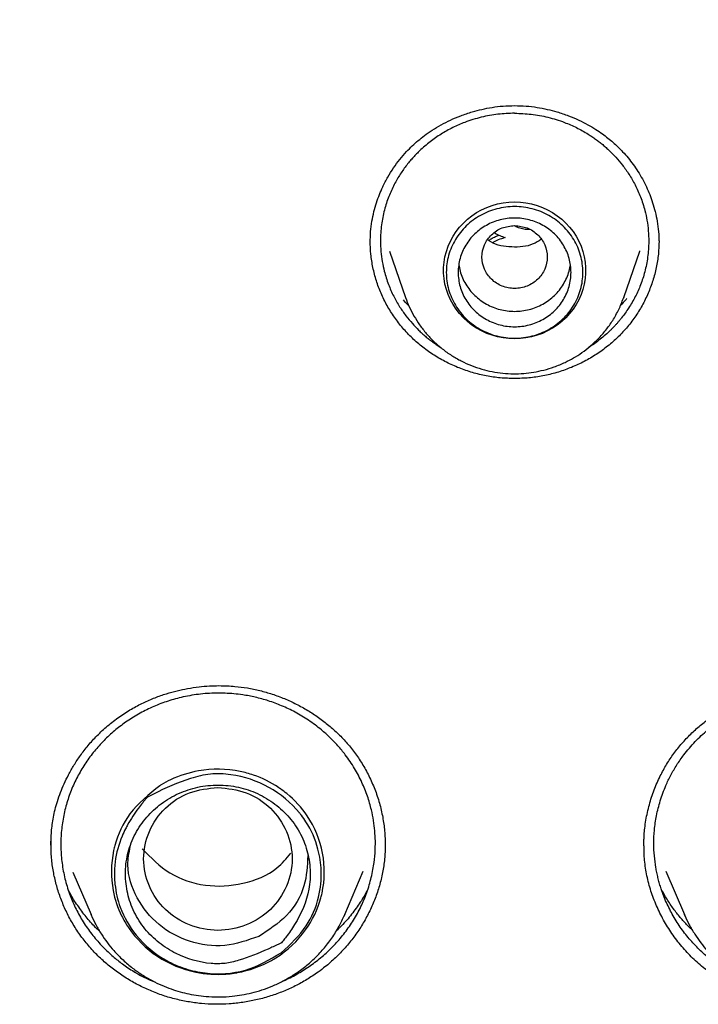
# Model space of a CAD drawing. Header units: millimetres. Extents: x 8 to 771, y 12 to 1627.
# Tile 75 of 93: x 337 to 349, y 1459 to 1476. Entities that reach past the tile are written whole.
import ezdxf

# ---------------------------------------------------------------- set-up
doc = ezdxf.new("R2010")
doc.units = ezdxf.units.MM

msp = doc.modelspace()

# ---------------------------------------------------------------- linework, layer by layer
at = {"color": 7, "linetype": 'Continuous', "lineweight": 30}
for p, q in [((343.325, 1472.133), (343.595, 1471.35)), ((347.269, 1471.35), (347.539, 1472.133)), ((347.536, 1472.134), (347.535, 1472.13)), ((347.264, 1471.338), (347.269, 1471.35)), ((347.269, 1471.35), (347.265, 1471.338)), ((337.628, 1462.126), (337.629, 1462.267)), ((337.995, 1461.671), (338.3, 1460.954)), ((342.572, 1460.954), (342.883, 1461.686)), ((347.981, 1461.686), (348.292, 1460.954)), ((338.3, 1460.954), (338.303, 1460.947)), ((338.303, 1460.947), (338.3, 1460.954)), ((342.557, 1460.922), (342.572, 1460.954)), ((342.572, 1460.954), (342.559, 1460.922)), ((348.292, 1460.954), (348.299, 1460.939)), ((348.299, 1460.939), (348.292, 1460.954))]:
    msp.add_line(p, q, dxfattribs=at)
at = {"color": 7, "linetype": 'Continuous', "lineweight": 30, "flags": 128}
msp.add_lwpolyline([(345.432, 1470.654), (345.336, 1470.658), (345.24, 1470.669), (345.146, 1470.687), (345.054, 1470.713), (344.963, 1470.746), (344.876, 1470.786), (344.793, 1470.832), (344.714, 1470.885), (344.639, 1470.944), (344.57, 1471.008), (344.506, 1471.078), (344.448, 1471.152), (344.396, 1471.23), (344.352, 1471.312), (344.314, 1471.398), (344.283, 1471.486), (344.26, 1471.576), (344.245, 1471.668), (344.237, 1471.76), (344.237, 1471.853), (344.245, 1471.945), (344.26, 1472.037), (344.283, 1472.127), (344.314, 1472.215), (344.352, 1472.301), (344.396, 1472.383), (344.448, 1472.461), (344.506, 1472.535), (344.57, 1472.605), (344.639, 1472.669), (344.714, 1472.728), (344.793, 1472.781), (344.876, 1472.827), (344.963, 1472.867), (345.054, 1472.9), (345.146, 1472.926), (345.24, 1472.944), (345.336, 1472.955), (345.432, 1472.959), (345.529, 1472.955), (345.624, 1472.944), (345.719, 1472.926), (345.811, 1472.9), (345.901, 1472.867), (345.988, 1472.827), (346.072, 1472.781), (346.151, 1472.728), (346.225, 1472.669), (346.295, 1472.605), (346.359, 1472.535), (346.417, 1472.461), (346.468, 1472.383), (346.513, 1472.301), (346.551, 1472.215), (346.581, 1472.127), (346.604, 1472.037), (346.62, 1471.945), (346.627, 1471.853), (346.627, 1471.76), (346.62, 1471.668), (346.604, 1471.576), (346.581, 1471.486), (346.551, 1471.398), (346.513, 1471.312), (346.468, 1471.23), (346.417, 1471.152), (346.359, 1471.078), (346.295, 1471.008), (346.225, 1470.944), (346.151, 1470.885), (346.072, 1470.832), (345.988, 1470.786), (345.901, 1470.746), (345.811, 1470.713), (345.719, 1470.687), (345.624, 1470.669), (345.529, 1470.658), (345.432, 1470.654)], dxfattribs=at)
at = {"color": 7, "linetype": 'Continuous', "lineweight": 30}
for points, knots in [([(345.432, 1512.368), (345.156, 1512.367), (344.612, 1512.365), (343.806, 1512.346), (343.021, 1512.318), (342.257, 1512.28), (341.515, 1512.233), (340.795, 1512.179), (340.097, 1512.116), (339.41, 1512.047), (338.735, 1511.97), (338.073, 1511.887), (337.436, 1511.799), (336.822, 1511.708), (336.232, 1511.613), (335.666, 1511.517), (335.124, 1511.419), (334.605, 1511.32), (334.11, 1511.22), (333.638, 1511.122), (333.19, 1511.024), (332.773, 1510.929), (332.385, 1510.838), (332.025, 1510.751), (331.678, 1510.665), (331.337, 1510.578), (330.781, 1510.432), (330.007, 1510.219), (329.017, 1509.927), (328.024, 1509.614), (327.03, 1509.28), (326.04, 1508.926), (325.055, 1508.553), (324.075, 1508.161), (323.095, 1507.747), (322.093, 1507.301), (321.071, 1506.82), (320.03, 1506.304), (319.134, 1505.837), (318.382, 1505.428), (317.774, 1505.087), (317.175, 1504.741), (316.554, 1504.372), (315.918, 1503.983), (315.27, 1503.573), (314.646, 1503.166), (314.047, 1502.764), (313.471, 1502.366), (312.945, 1501.992), (312.46, 1501.641), (312.008, 1501.305), (311.554, 1500.96), (311.091, 1500.601), (310.62, 1500.227), (310.141, 1499.839), (309.639, 1499.421), (309.112, 1498.973), (308.564, 1498.492), (308.011, 1497.995), (307.46, 1497.485), (306.849, 1496.903), (306.182, 1496.246), (305.462, 1495.509), (304.752, 1494.754), (304.053, 1493.981), (303.365, 1493.189), (302.699, 1492.391), (302.055, 1491.587), (301.431, 1490.778), (300.817, 1489.947), (300.212, 1489.095), (299.676, 1488.306), (299.203, 1487.585), (298.792, 1486.937), (298.392, 1486.285), (298.009, 1485.639), (297.645, 1485.007), (297.303, 1484.393), (296.979, 1483.791), (296.671, 1483.202), (296.38, 1482.628), (296.16, 1482.18), (296.004, 1481.855), (295.907, 1481.651), (295.817, 1481.461), (295.737, 1481.288), (295.665, 1481.133), (295.605, 1481), (295.554, 1480.889), (295.514, 1480.799), (295.483, 1480.73), (295.457, 1480.672), (295.43, 1480.612), (295.395, 1480.533), (295.352, 1480.437), (295.303, 1480.326), (295.248, 1480.2), (295.186, 1480.056), (295.117, 1479.895), (295.041, 1479.717), (294.888, 1479.353), (294.661, 1478.801), (294.369, 1478.055), (294.092, 1477.315), (293.831, 1476.581), (293.584, 1475.855), (293.343, 1475.11), (293.109, 1474.346), (292.884, 1473.567), (292.643, 1472.681), (292.394, 1471.694), (292.145, 1470.605), (291.921, 1469.512), (291.72, 1468.414), (291.581, 1467.549), (291.49, 1466.919), (291.436, 1466.525), (291.386, 1466.13), (291.338, 1465.741), (291.296, 1465.365), (291.259, 1465.012), (291.226, 1464.686), (291.198, 1464.386), (291.174, 1464.112), (291.154, 1463.866), (291.136, 1463.646), (291.122, 1463.452), (291.11, 1463.286), (291.104, 1463.183), (291.1, 1463.137)], [0, 0, 0, 0, 0.010087, 0.019918, 0.029492, 0.03881, 0.047872, 0.056678, 0.065228, 0.073521, 0.081935, 0.090067, 0.097918, 0.105488, 0.112777, 0.119785, 0.126511, 0.132956, 0.13912, 0.145003, 0.150605, 0.155925, 0.160684, 0.165192, 0.169492, 0.173779, 0.17808, 0.190591, 0.20321, 0.215937, 0.228772, 0.241715, 0.254532, 0.267456, 0.280498, 0.293658, 0.307794, 0.322064, 0.336467, 0.345017, 0.353614, 0.362179, 0.370556, 0.380276, 0.389723, 0.398895, 0.407793, 0.416416, 0.424766, 0.431705, 0.438571, 0.445621, 0.452861, 0.460291, 0.467911, 0.475722, 0.484534, 0.493576, 0.502824, 0.512138, 0.521499, 0.534205, 0.546995, 0.559867, 0.572821, 0.585859, 0.599037, 0.611619, 0.624355, 0.637243, 0.650285, 0.66348, 0.672998, 0.682595, 0.69225, 0.701683, 0.710805, 0.719615, 0.728114, 0.736515, 0.744587, 0.752332, 0.755284, 0.758162, 0.760812, 0.763208, 0.765351, 0.76724, 0.768697, 0.769957, 0.770935, 0.771545, 0.772347, 0.77343, 0.774792, 0.776286, 0.778015, 0.779979, 0.782177, 0.784611, 0.787265, 0.797064, 0.807123, 0.817443, 0.826877, 0.836519, 0.846368, 0.856426, 0.866687, 0.877015, 0.891094, 0.905168, 0.919237, 0.933302, 0.947361, 0.952381, 0.9574, 0.962419, 0.967436, 0.972248, 0.976713, 0.980831, 0.984603, 0.988028, 0.991108, 0.993844, 0.996236, 0.998287, 1, 1, 1, 1]), ([(399.764, 1463.137), (399.761, 1463.183), (399.754, 1463.286), (399.742, 1463.452), (399.728, 1463.646), (399.711, 1463.866), (399.69, 1464.112), (399.666, 1464.386), (399.639, 1464.682), (399.607, 1464.999), (399.571, 1465.338), (399.531, 1465.699), (399.486, 1466.073), (399.422, 1466.576), (399.335, 1467.2), (399.213, 1467.992), (399.07, 1468.829), (398.903, 1469.712), (398.727, 1470.56), (398.544, 1471.374), (398.355, 1472.155), (398.154, 1472.933), (397.942, 1473.705), (397.719, 1474.467), (397.474, 1475.261), (397.206, 1476.082), (396.913, 1476.927), (396.614, 1477.745), (396.309, 1478.537), (396.072, 1479.123), (395.909, 1479.514), (395.826, 1479.711), (395.748, 1479.895), (395.677, 1480.06), (395.613, 1480.208), (395.557, 1480.336), (395.508, 1480.447), (395.468, 1480.537), (395.437, 1480.607), (395.413, 1480.66), (395.393, 1480.706), (395.37, 1480.757), (395.34, 1480.822), (395.304, 1480.902), (395.254, 1481.013), (395.188, 1481.157), (395.103, 1481.341), (395.006, 1481.549), (394.898, 1481.777), (394.782, 1482.018), (394.638, 1482.315), (394.464, 1482.667), (394.258, 1483.075), (394.016, 1483.543), (393.735, 1484.073), (393.41, 1484.666), (393.066, 1485.276), (392.677, 1485.944), (392.244, 1486.661), (391.769, 1487.418), (391.283, 1488.164), (390.789, 1488.895), (390.288, 1489.61), (389.746, 1490.357), (389.163, 1491.132), (388.536, 1491.933), (387.901, 1492.712), (387.257, 1493.471), (386.609, 1494.208), (385.956, 1494.923), (385.297, 1495.619), (384.629, 1496.3), (383.995, 1496.923), (383.398, 1497.491), (382.84, 1498.007), (382.281, 1498.51), (381.725, 1498.996), (381.177, 1499.462), (380.637, 1499.91), (380.106, 1500.338), (379.602, 1500.735), (379.124, 1501.103), (378.671, 1501.443), (378.218, 1501.777), (377.756, 1502.11), (377.277, 1502.447), (376.781, 1502.788), (376.267, 1503.133), (375.736, 1503.481), (375.187, 1503.832), (374.619, 1504.184), (374.033, 1504.539), (373.429, 1504.893), (372.812, 1505.244), (372.113, 1505.631), (371.333, 1506.046), (370.473, 1506.486), (369.611, 1506.907), (368.704, 1507.331), (367.752, 1507.755), (366.754, 1508.176), (365.757, 1508.574), (364.76, 1508.95), (363.77, 1509.303), (362.787, 1509.632), (361.813, 1509.938), (360.84, 1510.224), (360.077, 1510.434), (359.523, 1510.579), (359.178, 1510.667), (358.826, 1510.754), (358.461, 1510.843), (358.076, 1510.933), (357.67, 1511.025), (357.242, 1511.118), (356.785, 1511.214), (356.299, 1511.312), (355.782, 1511.411), (355.242, 1511.509), (354.677, 1511.606), (354.089, 1511.701), (353.477, 1511.792), (352.842, 1511.88), (352.182, 1511.964), (351.498, 1512.042), (350.791, 1512.114), (350.059, 1512.18), (349.319, 1512.236), (348.571, 1512.282), (347.816, 1512.319), (347.04, 1512.347), (346.243, 1512.365), (345.705, 1512.367), (345.432, 1512.368)], [0, 0, 0, 0, 0.001713, 0.0037642, 0.0061565, 0.008892, 0.011972, 0.0153973, 0.0191688, 0.0231316, 0.0274168, 0.0320244, 0.0368537, 0.0416906, 0.0511932, 0.0606982, 0.0720166, 0.0833382, 0.094663, 0.1047771, 0.1148938, 0.1250131, 0.1351351, 0.1451609, 0.1549873, 0.1665156, 0.1777567, 0.1887105, 0.199377, 0.2097563, 0.2125603, 0.2153041, 0.2178181, 0.2200823, 0.2220966, 0.2238612, 0.2253759, 0.2266408, 0.2275638, 0.2282853, 0.228808, 0.2294532, 0.2304035, 0.2315106, 0.2327606, 0.2349637, 0.2375051, 0.2403849, 0.2436013, 0.2469922, 0.2504507, 0.256022, 0.26176, 0.2676649, 0.2758345, 0.2843033, 0.2930714, 0.3021386, 0.3133103, 0.3245375, 0.3356584, 0.346673, 0.3575813, 0.3683832, 0.3812052, 0.393874, 0.4063898, 0.4187544, 0.4310212, 0.4429976, 0.4549031, 0.4667378, 0.4785016, 0.4879775, 0.4974071, 0.5067649, 0.5159089, 0.5248169, 0.5334887, 0.5419245, 0.5501243, 0.5572863, 0.5642579, 0.5711093, 0.5781305, 0.5853531, 0.5927769, 0.6004022, 0.6082289, 0.616257, 0.6244865, 0.6329173, 0.6415493, 0.6503314, 0.6590814, 0.6710336, 0.6828944, 0.6946639, 0.7063421, 0.7197401, 0.733016, 0.7461705, 0.7592138, 0.7721489, 0.784748, 0.7972429, 0.8096338, 0.8219206, 0.826274, 0.8306142, 0.8349711, 0.8395466, 0.8443784, 0.8494665, 0.8548107, 0.8604112, 0.8665533, 0.8729765, 0.879681, 0.8866667, 0.8939336, 0.9014818, 0.9093111, 0.9174216, 0.9258132, 0.9344861, 0.9434401, 0.9526753, 0.9616403, 0.9708552, 0.9803201, 0.990035, 1, 1, 1, 1]), ([(294.076, 1462.442), (294.098, 1462.58), (294.152, 1462.91), (294.246, 1463.43), (294.354, 1464), (294.47, 1464.57), (294.593, 1465.138), (294.722, 1465.705), (294.859, 1466.27), (295.002, 1466.833), (295.151, 1467.395), (295.308, 1467.956), (295.471, 1468.514), (295.641, 1469.071), (295.818, 1469.626), (296.001, 1470.179), (296.191, 1470.729), (296.388, 1471.278), (296.591, 1471.824), (296.801, 1472.368), (297.017, 1472.91), (297.24, 1473.449), (297.469, 1473.985), (297.704, 1474.519), (297.947, 1475.051), (298.195, 1475.579), (298.45, 1476.105), (298.711, 1476.628), (298.978, 1477.148), (299.252, 1477.665), (299.531, 1478.179), (299.817, 1478.69), (300.109, 1479.197), (300.408, 1479.701), (300.712, 1480.202), (301.022, 1480.699), (301.338, 1481.193), (301.66, 1481.684), (301.988, 1482.17), (302.322, 1482.653), (302.661, 1483.133), (303.007, 1483.608), (303.358, 1484.08), (303.714, 1484.547), (304.076, 1485.011), (304.444, 1485.47), (304.817, 1485.926), (305.196, 1486.377), (305.58, 1486.824), (305.97, 1487.267), (306.365, 1487.705), (306.765, 1488.139), (307.17, 1488.568), (307.58, 1488.993), (307.995, 1489.413), (308.416, 1489.828), (308.841, 1490.239), (309.272, 1490.645), (309.707, 1491.046), (310.147, 1491.442), (310.591, 1491.834), (311.041, 1492.22), (311.495, 1492.601), (311.953, 1492.978), (312.416, 1493.349), (312.884, 1493.715), (313.356, 1494.075), (313.832, 1494.431), (314.312, 1494.781), (314.797, 1495.125), (315.285, 1495.464), (315.778, 1495.798), (316.275, 1496.126), (316.775, 1496.449), (317.28, 1496.766), (317.788, 1497.077), (318.3, 1497.383), (318.815, 1497.683), (319.334, 1497.977), (319.857, 1498.265), (320.383, 1498.548), (320.913, 1498.825), (321.445, 1499.095), (321.981, 1499.36), (322.52, 1499.619), (323.063, 1499.871), (323.608, 1500.118), (324.156, 1500.359), (324.707, 1500.593), (325.26, 1500.821), (325.817, 1501.043), (326.376, 1501.259), (326.938, 1501.469), (327.502, 1501.672), (328.068, 1501.869), (328.637, 1502.059), (329.208, 1502.244), (329.781, 1502.422), (330.357, 1502.593), (330.934, 1502.758), (331.513, 1502.917), (332.095, 1503.069), (332.678, 1503.214), (333.262, 1503.353), (333.849, 1503.486), (334.437, 1503.612), (335.026, 1503.731), (335.617, 1503.844), (336.209, 1503.95), (336.802, 1504.05), (337.397, 1504.143), (337.992, 1504.229), (338.589, 1504.309), (339.186, 1504.382), (339.784, 1504.449), (340.384, 1504.508), (340.983, 1504.561), (341.584, 1504.608), (342.184, 1504.647), (342.786, 1504.68), (343.387, 1504.706), (343.989, 1504.726), (344.591, 1504.738), (345.194, 1504.744), (345.796, 1504.744), (346.398, 1504.736), (347, 1504.722), (347.602, 1504.701), (348.204, 1504.674), (348.805, 1504.639), (349.406, 1504.598), (350.006, 1504.551), (350.605, 1504.496), (351.204, 1504.435), (351.802, 1504.368), (352.4, 1504.293), (352.996, 1504.212), (353.591, 1504.124), (354.186, 1504.03), (354.779, 1503.929), (355.371, 1503.821), (355.961, 1503.707), (356.55, 1503.586), (357.138, 1503.459), (357.724, 1503.325), (358.308, 1503.185), (358.891, 1503.038), (359.471, 1502.884), (360.05, 1502.724), (360.627, 1502.558), (361.202, 1502.385), (361.775, 1502.206), (362.346, 1502.02), (362.914, 1501.828), (363.48, 1501.63), (364.044, 1501.426), (364.605, 1501.215), (365.163, 1500.998), (365.719, 1500.774), (366.272, 1500.545), (366.823, 1500.309), (367.37, 1500.067), (367.915, 1499.82), (368.456, 1499.566), (368.995, 1499.306), (369.53, 1499.04), (370.062, 1498.768), (370.591, 1498.49), (371.116, 1498.206), (371.638, 1497.917), (372.156, 1497.621), (372.671, 1497.32), (373.182, 1497.013), (373.69, 1496.701), (374.193, 1496.383), (374.693, 1496.059), (375.189, 1495.729), (375.681, 1495.395), (376.169, 1495.054), (376.652, 1494.709), (377.132, 1494.357), (377.607, 1494.001), (378.078, 1493.639), (378.545, 1493.272), (379.007, 1492.9), (379.464, 1492.523), (379.917, 1492.141), (380.366, 1491.753), (380.809, 1491.361), (381.248, 1490.964), (381.683, 1490.561), (382.112, 1490.154), (382.536, 1489.743), (382.956, 1489.326), (383.37, 1488.905), (383.779, 1488.479), (384.183, 1488.049), (384.582, 1487.614), (384.976, 1487.175), (385.364, 1486.732), (385.747, 1486.284), (386.125, 1485.832), (386.497, 1485.376), (386.864, 1484.915), (387.225, 1484.451), (387.58, 1483.982), (387.93, 1483.51), (388.274, 1483.034), (388.612, 1482.554), (388.945, 1482.07), (389.272, 1481.583), (389.592, 1481.091), (389.907, 1480.597), (390.216, 1480.099), (390.519, 1479.597), (390.816, 1479.092), (391.107, 1478.584), (391.391, 1478.073), (391.67, 1477.558), (391.942, 1477.041), (392.208, 1476.52), (392.468, 1475.997), (392.722, 1475.47), (392.969, 1474.941), (393.209, 1474.409), (393.444, 1473.875), (393.672, 1473.337), (393.893, 1472.798), (394.108, 1472.256), (394.316, 1471.711), (394.518, 1471.165), (394.713, 1470.616), (394.902, 1470.064), (395.084, 1469.511), (395.259, 1468.956), (395.428, 1468.399), (395.59, 1467.84), (395.745, 1467.28), (395.893, 1466.717), (396.035, 1466.153), (396.17, 1465.588), (396.298, 1465.021), (396.419, 1464.452), (396.533, 1463.882), (396.641, 1463.311), (396.725, 1462.837), (396.771, 1462.552), (396.786, 1462.458)], [0, 0, 0, 0, 0.00297, 0.007066, 0.011161, 0.015257, 0.019352, 0.023448, 0.027543, 0.031639, 0.035734, 0.03983, 0.043925, 0.04802, 0.052116, 0.056211, 0.060306, 0.064402, 0.068497, 0.072593, 0.076688, 0.080783, 0.084878, 0.088974, 0.093069, 0.097164, 0.10126, 0.105355, 0.10945, 0.113545, 0.11764, 0.121736, 0.125831, 0.129926, 0.134021, 0.138116, 0.142211, 0.146306, 0.150401, 0.154497, 0.158592, 0.162687, 0.166782, 0.170877, 0.174972, 0.179067, 0.183162, 0.187256, 0.191351, 0.195446, 0.199541, 0.203636, 0.207731, 0.211826, 0.215921, 0.220015, 0.22411, 0.228205, 0.2323, 0.236395, 0.240489, 0.244584, 0.248679, 0.252773, 0.256868, 0.260963, 0.265057, 0.269152, 0.273247, 0.277341, 0.281436, 0.285531, 0.289625, 0.29372, 0.297814, 0.301909, 0.306003, 0.310098, 0.314192, 0.318287, 0.322381, 0.326476, 0.33057, 0.334665, 0.338759, 0.342854, 0.346948, 0.351042, 0.355137, 0.359231, 0.363326, 0.36742, 0.371514, 0.375609, 0.379703, 0.383797, 0.387892, 0.391986, 0.39608, 0.400175, 0.404269, 0.408363, 0.412458, 0.416552, 0.420646, 0.42474, 0.428835, 0.432929, 0.437023, 0.441117, 0.445212, 0.449306, 0.4534, 0.457494, 0.461589, 0.465683, 0.469777, 0.473871, 0.477966, 0.48206, 0.486154, 0.490248, 0.494342, 0.498437, 0.502531, 0.506625, 0.510719, 0.514814, 0.518908, 0.523002, 0.527096, 0.53119, 0.535285, 0.539379, 0.543473, 0.547567, 0.551662, 0.555756, 0.55985, 0.563944, 0.568039, 0.572133, 0.576227, 0.580321, 0.584416, 0.58851, 0.592604, 0.596698, 0.600793, 0.604887, 0.608981, 0.613076, 0.61717, 0.621264, 0.625359, 0.629453, 0.633547, 0.637642, 0.641736, 0.64583, 0.649925, 0.654019, 0.658113, 0.662208, 0.666302, 0.670397, 0.674491, 0.678585, 0.68268, 0.686774, 0.690869, 0.694963, 0.699058, 0.703152, 0.707247, 0.711341, 0.715436, 0.71953, 0.723625, 0.72772, 0.731814, 0.735909, 0.740003, 0.744098, 0.748193, 0.752287, 0.756382, 0.760477, 0.764571, 0.768666, 0.772761, 0.776856, 0.78095, 0.785045, 0.78914, 0.793235, 0.797329, 0.801424, 0.805519, 0.809614, 0.813709, 0.817804, 0.821899, 0.825994, 0.830089, 0.834184, 0.838278, 0.842373, 0.846468, 0.850564, 0.854659, 0.858754, 0.862849, 0.866944, 0.871039, 0.875134, 0.879229, 0.883324, 0.887419, 0.891515, 0.89561, 0.899705, 0.9038, 0.907895, 0.911991, 0.916086, 0.920181, 0.924276, 0.928372, 0.932467, 0.936562, 0.940658, 0.944753, 0.948848, 0.952944, 0.957039, 0.961134, 0.96523, 0.969325, 0.973421, 0.977516, 0.981611, 0.985707, 0.989802, 0.993898, 0.997993, 1, 1, 1, 1]), ([(343, 1472.276), (343.002, 1472.337), (343.005, 1472.457), (343.028, 1472.631), (343.062, 1472.793), (343.105, 1472.944), (343.155, 1473.083), (343.217, 1473.228), (343.295, 1473.378), (343.392, 1473.533), (343.497, 1473.676), (343.603, 1473.799), (343.707, 1473.904), (343.808, 1473.994), (343.919, 1474.082), (344.049, 1474.173), (344.194, 1474.26), (344.355, 1474.342), (344.529, 1474.416), (344.707, 1474.476), (344.884, 1474.522), (345.057, 1474.555), (345.241, 1474.578), (345.367, 1474.581), (345.432, 1474.582)], [0, 0, 0, 0, 0.0517092, 0.1007104, 0.1469721, 0.1904485, 0.2310935, 0.2688686, 0.320365, 0.3694613, 0.4173705, 0.4640786, 0.5005875, 0.5364155, 0.5724894, 0.6141444, 0.6623275, 0.7074784, 0.7571544, 0.8113133, 0.8548403, 0.9008172, 0.9492105, 1, 1, 1, 1]), ([(345.432, 1474.582), (345.497, 1474.581), (345.624, 1474.578), (345.808, 1474.555), (345.981, 1474.522), (346.158, 1474.476), (346.335, 1474.416), (346.509, 1474.342), (346.662, 1474.265), (346.794, 1474.187), (346.906, 1474.11), (347.003, 1474.037), (347.091, 1473.964), (347.173, 1473.888), (347.258, 1473.801), (347.344, 1473.703), (347.431, 1473.591), (347.511, 1473.473), (347.586, 1473.346), (347.652, 1473.217), (347.71, 1473.083), (347.759, 1472.944), (347.803, 1472.793), (347.836, 1472.631), (347.86, 1472.457), (347.863, 1472.337), (347.864, 1472.276)], [0, 0, 0, 0, 0.050788, 0.09918, 0.145156, 0.188681, 0.242839, 0.292513, 0.337663, 0.378271, 0.414343, 0.445894, 0.475454, 0.50544, 0.535917, 0.573189, 0.611231, 0.650038, 0.689599, 0.731139, 0.768913, 0.809557, 0.853032, 0.899292, 0.948292, 1, 1, 1, 1]), ([(345.432, 1474.454), (345.339, 1474.451), (345.15, 1474.444), (344.868, 1474.391), (344.613, 1474.313), (344.388, 1474.214), (344.192, 1474.105), (344.006, 1473.975), (343.871, 1473.86), (343.78, 1473.77), (343.726, 1473.713), (343.671, 1473.65), (343.615, 1473.581), (343.56, 1473.507), (343.506, 1473.428), (343.454, 1473.342), (343.386, 1473.217), (343.308, 1473.046), (343.235, 1472.819), (343.185, 1472.569), (343.17, 1472.334), (343.179, 1472.126), (343.201, 1471.956), (343.241, 1471.77), (343.303, 1471.574), (343.391, 1471.374), (343.491, 1471.198), (343.597, 1471.045), (343.705, 1470.914), (343.798, 1470.817), (343.872, 1470.747), (343.93, 1470.696), (343.99, 1470.647), (344.051, 1470.6), (344.114, 1470.557), (344.159, 1470.525), (344.186, 1470.51), (344.19, 1470.507)], [0, 0, 0, 0, 0.048445, 0.097953, 0.148529, 0.187178, 0.226432, 0.266295, 0.306767, 0.320107, 0.334225, 0.349122, 0.364799, 0.381254, 0.39849, 0.416506, 0.435302, 0.475226, 0.518273, 0.564449, 0.613756, 0.646313, 0.677537, 0.707427, 0.749746, 0.789058, 0.82536, 0.858647, 0.888917, 0.916167, 0.929876, 0.943522, 0.957105, 0.970624, 0.98408, 0.997474, 1, 1, 1, 1]), ([(345.432, 1474.454), (345.526, 1474.451), (345.715, 1474.444), (345.997, 1474.391), (346.252, 1474.312), (346.477, 1474.214), (346.629, 1474.129), (346.734, 1474.061), (346.796, 1474.018), (346.856, 1473.973), (346.916, 1473.925), (346.973, 1473.876), (347.048, 1473.807), (347.142, 1473.711), (347.254, 1473.579), (347.364, 1473.423), (347.467, 1473.244), (347.559, 1473.04), (347.623, 1472.839), (347.664, 1472.648), (347.686, 1472.473), (347.695, 1472.265), (347.678, 1472.033), (347.63, 1471.788), (347.559, 1471.567), (347.467, 1471.362), (347.36, 1471.176), (347.267, 1471.047), (347.204, 1470.969), (347.173, 1470.932), (347.142, 1470.897), (347.111, 1470.864), (347.08, 1470.831), (347.004, 1470.756), (346.876, 1470.646), (346.753, 1470.552), (346.685, 1470.513), (346.684, 1470.513)], [0, 0, 0, 0, 0.048567, 0.098194, 0.148885, 0.187616, 0.226951, 0.240202, 0.25352, 0.266906, 0.28036, 0.293881, 0.30696, 0.334713, 0.365607, 0.399643, 0.436824, 0.477152, 0.520632, 0.55138, 0.583533, 0.616993, 0.665206, 0.710384, 0.752522, 0.791616, 0.831778, 0.868112, 0.876998, 0.88562, 0.893979, 0.902075, 0.909907, 0.918026, 0.959007, 0.99942, 1, 1, 1, 1]), ([(345.432, 1472.562), (345.36, 1472.554), (345.217, 1472.537), (345.033, 1472.416), (344.912, 1472.24), (344.867, 1472.032), (344.912, 1471.824), (345.033, 1471.647), (345.217, 1471.53), (345.432, 1471.488), (345.648, 1471.53), (345.832, 1471.647), (345.953, 1471.824), (345.997, 1472.032), (345.953, 1472.24), (345.832, 1472.416), (345.648, 1472.537), (345.504, 1472.554), (345.432, 1472.562)], [0, 0, 0, 0, 0.0625, 0.125, 0.1875, 0.25, 0.3125, 0.375, 0.4375, 0.5, 0.5625, 0.625, 0.6875, 0.75, 0.8125, 0.875, 0.9375, 1, 1, 1, 1]), ([(345.685, 1472.494), (345.684, 1472.494), (345.651, 1472.491), (345.587, 1472.501), (345.499, 1472.521), (345.447, 1472.548), (345.424, 1472.56)], [0, 0, 0, 0, 0.01426, 0.35981, 0.704594, 1, 1, 1, 1]), ([(344.997, 1472.311), (345.011, 1472.321), (345.047, 1472.346), (345.106, 1472.376), (345.151, 1472.393), (345.172, 1472.4)], [0, 0, 0, 0, 0.264814, 0.670064, 1, 1, 1, 1]), ([(345.097, 1472.441), (345.099, 1472.439), (345.126, 1472.419), (345.186, 1472.392), (345.244, 1472.369), (345.274, 1472.358)], [0, 0, 0, 0, 0.041851, 0.518564, 1, 1, 1, 1]), ([(345.432, 1469.985), (345.352, 1469.987), (345.192, 1469.991), (344.955, 1470.026), (344.723, 1470.082), (344.499, 1470.159), (344.283, 1470.256), (344.078, 1470.373), (343.886, 1470.509), (343.708, 1470.662), (343.547, 1470.833), (343.405, 1471.017), (343.283, 1471.213), (343.181, 1471.419), (343.101, 1471.632), (343.044, 1471.853), (343.007, 1472.077), (343.002, 1472.228), (343, 1472.303)], [0, 0, 0, 0, 0.0630376, 0.125695, 0.1881128, 0.2504088, 0.3126887, 0.3750567, 0.4376263, 0.5005313, 0.5634783, 0.6261573, 0.6886628, 0.7510573, 0.8133845, 0.8756831, 0.9380014, 1, 1, 1, 1]), ([(345.876, 1472.327), (345.833, 1472.299), (345.688, 1472.207), (345.385, 1472.188), (345.111, 1472.226), (345, 1472.309), (344.984, 1472.321)], [0, 0, 0, 0, 0.164143, 0.550146, 0.936535, 1, 1, 1, 1]), ([(345.274, 1472.358), (345.233, 1472.346), (345.161, 1472.327), (345.096, 1472.292), (345.068, 1472.278)], [0, 0, 0, 0, 0.572305, 1, 1, 1, 1]), ([(347.864, 1472.303), (347.862, 1472.228), (347.858, 1472.077), (347.821, 1471.853), (347.763, 1471.632), (347.683, 1471.419), (347.582, 1471.213), (347.46, 1471.017), (347.318, 1470.833), (347.157, 1470.662), (346.979, 1470.509), (346.786, 1470.373), (346.581, 1470.256), (346.366, 1470.159), (346.142, 1470.082), (345.91, 1470.026), (345.673, 1469.991), (345.513, 1469.987), (345.432, 1469.985)], [0, 0, 0, 0, 0.061999, 0.124317, 0.186616, 0.248943, 0.311337, 0.373843, 0.436522, 0.499469, 0.562374, 0.624943, 0.687311, 0.749591, 0.811887, 0.874305, 0.936962, 1, 1, 1, 1]), ([(344.492, 1471.902), (344.499, 1471.866), (344.512, 1471.791), (344.552, 1471.681), (344.607, 1471.573), (344.676, 1471.473), (344.759, 1471.383), (344.852, 1471.304), (344.956, 1471.237), (345.068, 1471.184), (345.186, 1471.145), (345.308, 1471.121), (345.391, 1471.118), (345.432, 1471.116)], [0, 0, 0, 0, 0.08374, 0.175366, 0.266992, 0.358618, 0.450244, 0.54187, 0.633496, 0.725122, 0.816748, 0.908374, 1, 1, 1, 1]), ([(345.432, 1471.116), (345.474, 1471.118), (345.557, 1471.121), (345.679, 1471.145), (345.797, 1471.184), (345.909, 1471.237), (346.012, 1471.304), (346.106, 1471.383), (346.188, 1471.473), (346.257, 1471.573), (346.312, 1471.681), (346.352, 1471.791), (346.366, 1471.866), (346.372, 1471.902)], [0, 0, 0, 0, 0.091626, 0.183252, 0.274878, 0.366504, 0.45813, 0.549756, 0.641382, 0.733008, 0.824634, 0.91626, 1, 1, 1, 1]), ([(343.651, 1471.211), (343.645, 1471.217), (343.613, 1471.247), (343.585, 1471.281), (343.562, 1471.309)], [0, 0, 0, 0, 0.18586, 1, 1, 1, 1]), ([(343.595, 1471.35), (343.615, 1471.297), (343.656, 1471.189), (343.737, 1471.035), (343.832, 1470.885), (343.944, 1470.742), (344.071, 1470.607), (344.213, 1470.483), (344.368, 1470.373), (344.532, 1470.278), (344.703, 1470.201), (344.878, 1470.141), (345.055, 1470.099), (345.233, 1470.073), (345.41, 1470.063), (345.585, 1470.069), (345.756, 1470.09), (345.928, 1470.126), (346.105, 1470.18), (346.273, 1470.249), (346.428, 1470.331), (346.57, 1470.421), (346.709, 1470.529), (346.845, 1470.655), (346.972, 1470.8), (347.089, 1470.965), (347.19, 1471.145), (347.24, 1471.274), (347.264, 1471.338)], [0, 0, 0, 0, 0.035683, 0.072149, 0.109417, 0.147513, 0.186472, 0.226334, 0.266687, 0.306497, 0.345725, 0.384374, 0.422449, 0.459951, 0.496884, 0.533251, 0.569056, 0.604813, 0.643294, 0.684939, 0.718274, 0.753418, 0.790383, 0.829179, 0.869813, 0.912292, 0.956616, 1, 1, 1, 1]), ([(347.321, 1471.334), (347.317, 1471.328), (347.284, 1471.285), (347.245, 1471.246), (347.211, 1471.211)], [0, 0, 0, 0, 0.129794, 1, 1, 1, 1]), ([(338.779, 1464.288), (338.846, 1464.332), (338.975, 1464.418), (339.177, 1464.523), (339.374, 1464.608), (339.564, 1464.675), (339.747, 1464.726), (339.93, 1464.765), (340.112, 1464.792), (340.289, 1464.807), (340.448, 1464.812), (340.591, 1464.808), (340.751, 1464.797), (340.934, 1464.774), (341.144, 1464.73), (341.352, 1464.67), (341.557, 1464.594), (341.757, 1464.502), (341.95, 1464.396), (342.133, 1464.276), (342.306, 1464.142), (342.468, 1463.997), (342.618, 1463.838), (342.757, 1463.664), (342.883, 1463.472), (342.996, 1463.263), (343.092, 1463.039), (343.168, 1462.804), (343.219, 1462.567), (343.249, 1462.341), (343.252, 1462.196), (343.254, 1462.128)], [0, 0, 0, 0, 0.039034, 0.075892, 0.11063, 0.143281, 0.173867, 0.2024, 0.233941, 0.262548, 0.288228, 0.310983, 0.331462, 0.365671, 0.40031, 0.435355, 0.470817, 0.506661, 0.542567, 0.578441, 0.614265, 0.650024, 0.685824, 0.722628, 0.760782, 0.800359, 0.841354, 0.883462, 0.924617, 0.964369, 1, 1, 1, 1]), ([(347.61, 1462.112), (347.61, 1462.126), (347.61, 1462.159), (347.611, 1462.222), (347.615, 1462.307), (347.624, 1462.416), (347.643, 1462.543), (347.668, 1462.675), (347.7, 1462.804), (347.738, 1462.931), (347.781, 1463.054), (347.83, 1463.173), (347.898, 1463.318), (347.989, 1463.485), (348.111, 1463.668), (348.248, 1463.839), (348.397, 1463.996), (348.557, 1464.141), (348.726, 1464.272), (348.901, 1464.387), (349.08, 1464.488), (349.237, 1464.562), (349.369, 1464.617), (349.477, 1464.656), (349.585, 1464.691), (349.7, 1464.723), (349.829, 1464.753), (349.978, 1464.78), (350.147, 1464.801), (350.337, 1464.812), (350.546, 1464.81), (350.759, 1464.792), (350.973, 1464.758), (351.186, 1464.709), (351.387, 1464.647), (351.573, 1464.574), (351.745, 1464.494), (351.918, 1464.4), (352.029, 1464.326), (352.085, 1464.288)], [0, 0, 0, 0, 0.00815, 0.01916, 0.03313, 0.052446, 0.074937, 0.097554, 0.11992, 0.142025, 0.163861, 0.185421, 0.206699, 0.243818, 0.28029, 0.316323, 0.35204, 0.387447, 0.422532, 0.456896, 0.490227, 0.52251, 0.541374, 0.559854, 0.57795, 0.596336, 0.617581, 0.641944, 0.669398, 0.699896, 0.733444, 0.770054, 0.802915, 0.837926, 0.875104, 0.904427, 0.934999, 0.966844, 1, 1, 1, 1]), ([(341.996, 1460.095), (342.062, 1460.144), (342.194, 1460.242), (342.375, 1460.412), (342.541, 1460.6), (342.69, 1460.806), (342.819, 1461.029), (342.926, 1461.266), (343.008, 1461.516), (343.059, 1461.759), (343.085, 1461.986), (343.09, 1462.183), (343.08, 1462.366), (343.059, 1462.54), (343.02, 1462.736), (342.957, 1462.953), (342.863, 1463.187), (342.739, 1463.421), (342.601, 1463.626), (342.459, 1463.799), (342.324, 1463.938), (342.161, 1464.085), (341.967, 1464.23), (341.742, 1464.365), (341.515, 1464.474), (341.29, 1464.557), (341.071, 1464.617), (340.876, 1464.654), (340.706, 1464.674), (340.556, 1464.684), (340.407, 1464.686), (340.257, 1464.68), (340.109, 1464.665), (339.961, 1464.643), (339.78, 1464.605), (339.566, 1464.544), (339.326, 1464.45), (339.096, 1464.335), (338.954, 1464.242), (338.883, 1464.195)], [0, 0, 0, 0, 0.029864, 0.060214, 0.09105, 0.122372, 0.154179, 0.18647, 0.219245, 0.252502, 0.27946, 0.305172, 0.326272, 0.348303, 0.371265, 0.401272, 0.432732, 0.465643, 0.500003, 0.524543, 0.548407, 0.571596, 0.605106, 0.637099, 0.667577, 0.696541, 0.723992, 0.749929, 0.767972, 0.785987, 0.803974, 0.821933, 0.839865, 0.85777, 0.875647, 0.906858, 0.937987, 0.969034, 1, 1, 1, 1]), ([(348.869, 1460.095), (348.804, 1460.143), (348.673, 1460.24), (348.495, 1460.407), (348.33, 1460.592), (348.182, 1460.795), (348.054, 1461.013), (347.971, 1461.194), (347.92, 1461.327), (347.893, 1461.409), (347.868, 1461.492), (347.846, 1461.576), (347.827, 1461.662), (347.804, 1461.783), (347.783, 1461.947), (347.774, 1462.158), (347.784, 1462.384), (347.819, 1462.625), (347.882, 1462.876), (347.966, 1463.104), (348.062, 1463.305), (348.163, 1463.478), (348.297, 1463.67), (348.468, 1463.871), (348.677, 1464.065), (348.897, 1464.23), (349.092, 1464.347), (349.256, 1464.429), (349.385, 1464.486), (349.514, 1464.534), (349.641, 1464.575), (349.766, 1464.608), (349.889, 1464.635), (350.056, 1464.664), (350.271, 1464.685), (350.533, 1464.687), (350.793, 1464.663), (351.049, 1464.616), (351.299, 1464.544), (351.539, 1464.45), (351.769, 1464.335), (351.911, 1464.242), (351.982, 1464.195)], [0, 0, 0, 0, 0.02945, 0.059376, 0.089779, 0.120659, 0.152014, 0.183843, 0.194563, 0.205335, 0.21616, 0.227037, 0.237967, 0.24895, 0.273423, 0.299872, 0.328298, 0.358698, 0.391071, 0.425415, 0.449412, 0.474285, 0.500033, 0.536574, 0.571598, 0.605106, 0.637098, 0.654705, 0.671817, 0.688434, 0.704557, 0.720187, 0.735322, 0.749963, 0.78151, 0.812971, 0.844348, 0.875643, 0.906854, 0.937984, 0.969032, 1, 1, 1, 1]), ([(337.625, 1462.123), (337.625, 1462.16), (337.626, 1462.236), (337.633, 1462.352), (337.646, 1462.472), (337.666, 1462.596), (337.695, 1462.726), (337.735, 1462.866), (337.785, 1463.011), (337.847, 1463.161), (337.921, 1463.314), (338.012, 1463.474), (338.122, 1463.639), (338.251, 1463.807), (338.404, 1463.974), (338.579, 1464.139), (338.711, 1464.237), (338.779, 1464.288)], [0, 0, 0, 0, 0.045915, 0.093172, 0.141797, 0.191838, 0.243457, 0.299935, 0.363347, 0.424543, 0.49107, 0.562913, 0.640036, 0.722379, 0.809868, 0.902425, 1, 1, 1, 1]), ([(338.883, 1464.195), (338.819, 1464.148), (338.691, 1464.053), (338.515, 1463.889), (338.353, 1463.709), (338.208, 1463.512), (338.081, 1463.301), (337.974, 1463.076), (337.89, 1462.839), (337.83, 1462.592), (337.795, 1462.338), (337.787, 1462.078), (337.808, 1461.816), (337.856, 1461.557), (337.932, 1461.308), (338.03, 1461.074), (338.149, 1460.855), (338.29, 1460.648), (338.451, 1460.455), (338.595, 1460.314), (338.71, 1460.215), (338.789, 1460.152), (338.877, 1460.088), (338.971, 1460.025), (339.12, 1459.936), (339.257, 1459.862), (339.366, 1459.821), (339.385, 1459.814)], [0, 0, 0, 0, 0.0432399, 0.0870615, 0.1314657, 0.1764534, 0.2220258, 0.2681837, 0.3149284, 0.3622609, 0.4101822, 0.4586936, 0.5077963, 0.5574913, 0.6068539, 0.6530804, 0.6993165, 0.7455619, 0.7918166, 0.8380805, 0.8565948, 0.8751105, 0.893831, 0.9156754, 0.9371228, 0.9889814, 1, 1, 1, 1]), ([(339.458, 1463.125), (339.465, 1463.129), (339.524, 1463.166), (339.73, 1463.276), (340.172, 1463.417), (340.663, 1463.411), (341.113, 1463.288), (341.325, 1463.183), (341.457, 1463.095), (341.47, 1463.086), (341.519, 1463.052), (341.7, 1462.916), (342.003, 1462.585), (342.244, 1461.997), (342.238, 1461.507), (342.13, 1461.069), (341.93, 1460.652), (341.586, 1460.328), (341.19, 1460.092), (340.962, 1460.011), (340.742, 1459.972), (340.679, 1459.962), (340.448, 1459.936), (339.994, 1459.964), (339.394, 1460.214), (339.002, 1460.601), (338.773, 1460.995), (338.629, 1461.428), (338.633, 1461.844), (338.74, 1462.28), (338.934, 1462.706), (339.275, 1462.979), (339.458, 1463.125)], [0, 0, 0, 0, 0.002251, 0.018652, 0.062895, 0.125314, 0.146302, 0.187905, 0.188031, 0.189119, 0.192228, 0.204128, 0.250517, 0.312855, 0.375264, 0.382598, 0.437762, 0.500181, 0.50763, 0.562628, 0.563193, 0.567574, 0.57968, 0.625247, 0.687579, 0.749988, 0.771263, 0.812633, 0.875054, 0.883037, 0.937097, 1, 1, 1, 1]), ([(341.504, 1460.312), (341.309, 1460.197), (340.918, 1459.967), (340.329, 1459.938), (339.883, 1460.032), (339.465, 1460.213), (339.056, 1460.554), (338.787, 1461.026), (338.698, 1461.418), (338.691, 1461.664), (338.701, 1461.79), (338.721, 1461.978), (338.777, 1462.182), (338.871, 1462.382), (338.956, 1462.543), (339.053, 1462.69), (339.151, 1462.817), (339.187, 1462.859), (339.209, 1462.886), (339.226, 1462.906), (339.242, 1462.923), (339.244, 1462.926), (339.245, 1462.927), (339.246, 1462.928), (339.246, 1462.928), (339.246, 1462.928), (339.246, 1462.928), (339.246, 1462.928), (339.246, 1462.928), (339.246, 1462.928), (339.251, 1462.931), (339.287, 1462.95), (339.523, 1463.072), (339.865, 1463.225), (340.308, 1463.336), (340.769, 1463.316), (341.317, 1463.133), (341.672, 1462.838), (341.822, 1462.652), (341.86, 1462.604), (341.992, 1462.417), (342.129, 1462.104), (342.193, 1461.667), (342.148, 1461.218), (341.941, 1460.717), (341.656, 1460.453), (341.504, 1460.312)], [0, 0, 0, 0, 0.061973, 0.124209, 0.155551, 0.186895, 0.249183, 0.299917, 0.337702, 0.362387, 0.369797, 0.373919, 0.416193, 0.429037, 0.436362, 0.467708, 0.478909, 0.481792, 0.483403, 0.488732, 0.489411, 0.489802, 0.489884, 0.489893, 0.489896, 0.489898, 0.489899, 0.4899, 0.489906, 0.489932, 0.490116, 0.491368, 0.501006, 0.563212, 0.594427, 0.625962, 0.688209, 0.75042, 0.750931, 0.755301, 0.767749, 0.815204, 0.850234, 0.892684, 0.942578, 1, 1, 1, 1]), ([(339.736, 1462.977), (339.637, 1462.921), (339.44, 1462.809), (339.201, 1462.567), (339.017, 1462.285), (338.904, 1461.969), (338.867, 1461.637), (338.905, 1461.306), (339.016, 1460.99), (339.198, 1460.707), (339.44, 1460.469), (339.805, 1460.241), (340.194, 1460.123), (340.558, 1460.123), (340.885, 1460.203), (341.179, 1460.326), (341.411, 1460.431), (341.483, 1460.465), (341.499, 1460.473), (341.501, 1460.474), (341.502, 1460.474), (341.502, 1460.474), (341.502, 1460.474), (341.502, 1460.474), (341.502, 1460.474), (341.502, 1460.475), (341.503, 1460.476), (341.514, 1460.488), (341.542, 1460.522), (341.62, 1460.621), (341.806, 1460.89), (341.976, 1461.274), (342.001, 1461.71), (341.948, 1462.039), (341.82, 1462.35), (341.622, 1462.625), (341.368, 1462.851), (341.071, 1463.02), (340.741, 1463.12), (340.397, 1463.146), (340.053, 1463.106), (339.841, 1463.02), (339.736, 1462.977)], [0, 0, 0, 0, 0.034965, 0.070009, 0.105143, 0.140392, 0.175538, 0.210606, 0.245626, 0.280673, 0.315774, 0.350838, 0.413396, 0.437454, 0.461711, 0.516138, 0.535616, 0.54036, 0.540876, 0.54107, 0.541097, 0.541104, 0.541105, 0.541106, 0.541109, 0.541118, 0.541204, 0.541617, 0.546218, 0.554911, 0.581292, 0.649148, 0.684157, 0.719259, 0.754503, 0.789707, 0.824793, 0.85981, 0.894827, 0.929909, 0.965001, 1, 1, 1, 1]), ([(340.436, 1463.097), (340.273, 1463.078), (339.946, 1463.041), (339.528, 1462.765), (339.253, 1462.365), (339.152, 1461.892), (339.253, 1461.42), (339.528, 1461.018), (339.946, 1460.753), (340.436, 1460.656), (340.926, 1460.753), (341.344, 1461.018), (341.619, 1461.42), (341.72, 1461.892), (341.619, 1462.365), (341.344, 1462.765), (340.926, 1463.041), (340.599, 1463.078), (340.436, 1463.097)], [0, 0, 0, 0, 0.0625, 0.125, 0.1875, 0.25, 0.3125, 0.375, 0.4375, 0.5, 0.5625, 0.625, 0.6875, 0.75, 0.8125, 0.875, 0.9375, 1, 1, 1, 1]), ([(342.095, 1459.964), (342.034, 1459.923), (341.911, 1459.841), (341.715, 1459.737), (341.51, 1459.646), (341.297, 1459.571), (341.078, 1459.513), (340.855, 1459.471), (340.626, 1459.446), (340.393, 1459.44), (340.159, 1459.452), (339.93, 1459.483), (339.705, 1459.531), (339.485, 1459.597), (339.271, 1459.681), (339.064, 1459.781), (338.865, 1459.898), (338.677, 1460.03), (338.498, 1460.178), (338.332, 1460.341), (338.18, 1460.521), (338.044, 1460.711), (337.927, 1460.911), (337.83, 1461.117), (337.752, 1461.327), (337.691, 1461.543), (337.649, 1461.766), (337.625, 1461.984), (337.626, 1462.129), (337.626, 1462.197)], [0, 0, 0, 0, 0.035722, 0.071558, 0.107394, 0.143635, 0.179994, 0.216353, 0.252595, 0.290265, 0.327934, 0.364749, 0.401564, 0.438373, 0.475184, 0.512427, 0.549794, 0.58716, 0.624401, 0.662859, 0.701462, 0.740064, 0.778519, 0.81573, 0.853066, 0.890403, 0.927618, 0.966207, 1, 1, 1, 1]), ([(341.123, 1460.586), (340.935, 1460.52), (340.558, 1460.388), (339.947, 1460.469), (339.418, 1460.759), (339.048, 1461.219), (338.885, 1461.704), (338.94, 1461.997), (338.96, 1462.1)], [0, 0, 0, 0, 0.180278, 0.360587, 0.540941, 0.721269, 0.901611, 1, 1, 1, 1]), ([(343.252, 1462.144), (343.253, 1462.108), (343.254, 1461.994), (343.235, 1461.804), (343.195, 1461.577), (343.134, 1461.357), (343.055, 1461.144), (342.957, 1460.938), (342.843, 1460.739), (342.71, 1460.55), (342.561, 1460.371), (342.397, 1460.204), (342.24, 1460.069), (342.136, 1459.993), (342.095, 1459.964)], [0, 0, 0, 0, 0.042697, 0.134388, 0.22573, 0.314458, 0.403496, 0.492542, 0.581282, 0.671263, 0.761564, 0.851856, 0.941824, 1, 1, 1, 1]), ([(348.77, 1459.938), (348.697, 1459.993), (348.551, 1460.101), (348.356, 1460.29), (348.179, 1460.494), (348.023, 1460.715), (347.89, 1460.948), (347.78, 1461.192), (347.696, 1461.445), (347.639, 1461.704), (347.612, 1461.927), (347.613, 1462.064), (347.614, 1462.112)], [0, 0, 0, 0, 0.104431, 0.209143, 0.314099, 0.419188, 0.524268, 0.629193, 0.733854, 0.838205, 0.942563, 1, 1, 1, 1]), ([(339.162, 1462.063), (339.307, 1461.913), (339.599, 1461.615), (340.222, 1461.41), (340.861, 1461.446), (341.385, 1461.653), (341.592, 1461.9), (341.666, 1461.988)], [0, 0, 0, 0, 0.2195492, 0.4393442, 0.6589957, 0.8789009, 1, 1, 1, 1]), ([(341.95, 1461.949), (341.942, 1461.776), (341.926, 1461.411), (341.622, 1460.906), (341.29, 1460.693), (341.123, 1460.586)], [0, 0, 0, 0, 0.309932, 0.654406, 1, 1, 1, 1]), ([(338.448, 1460.67), (338.415, 1460.7), (338.326, 1460.785), (338.195, 1460.938), (338.055, 1461.131), (337.962, 1461.275), (337.923, 1461.358), (337.919, 1461.367)], [0, 0, 0, 0, 0.149375, 0.413433, 0.684969, 0.963994, 1, 1, 1, 1]), ([(342.955, 1461.37), (342.951, 1461.362), (342.913, 1461.281), (342.819, 1461.134), (342.67, 1460.932), (342.54, 1460.78), (342.453, 1460.702), (342.431, 1460.682)], [0, 0, 0, 0, 0.030621, 0.316461, 0.605496, 0.898027, 1, 1, 1, 1]), ([(348.431, 1460.685), (348.402, 1460.712), (348.329, 1460.782), (348.22, 1460.905), (348.104, 1461.053), (347.996, 1461.212), (347.934, 1461.325), (347.902, 1461.382)], [0, 0, 0, 0, 0.13444, 0.342971, 0.556782, 0.775953, 1, 1, 1, 1]), ([(338.303, 1460.947), (338.328, 1460.892), (338.378, 1460.782), (338.471, 1460.626), (338.572, 1460.48), (338.693, 1460.333), (338.834, 1460.189), (338.995, 1460.053), (339.159, 1459.937), (339.324, 1459.841), (339.486, 1459.763), (339.645, 1459.7), (339.798, 1459.652), (339.952, 1459.615), (340.113, 1459.587), (340.289, 1459.569), (340.479, 1459.564), (340.665, 1459.575), (340.842, 1459.599), (341.009, 1459.634), (341.18, 1459.683), (341.354, 1459.748), (341.53, 1459.83), (341.704, 1459.931), (341.876, 1460.05), (342.041, 1460.19), (342.197, 1460.351), (342.341, 1460.533), (342.464, 1460.723), (342.527, 1460.859), (342.557, 1460.922)], [0, 0, 0, 0, 0.034093, 0.068579, 0.101963, 0.134245, 0.175568, 0.214944, 0.25238, 0.287886, 0.321473, 0.353154, 0.38294, 0.411243, 0.441381, 0.474097, 0.509397, 0.547292, 0.577426, 0.60903, 0.642108, 0.676663, 0.712701, 0.750224, 0.789236, 0.82974, 0.871737, 0.915229, 0.960216, 1, 1, 1, 1]), ([(348.299, 1460.939), (348.323, 1460.887), (348.372, 1460.779), (348.463, 1460.626), (348.565, 1460.48), (348.685, 1460.333), (348.826, 1460.189), (348.987, 1460.053), (349.151, 1459.937), (349.316, 1459.841), (349.479, 1459.763), (349.637, 1459.7), (349.791, 1459.652), (349.945, 1459.615), (350.106, 1459.587), (350.281, 1459.569), (350.471, 1459.564), (350.657, 1459.575), (350.834, 1459.599), (351.001, 1459.634), (351.172, 1459.683), (351.347, 1459.748), (351.522, 1459.83), (351.697, 1459.931), (351.868, 1460.05), (352.033, 1460.19), (352.19, 1460.351), (352.333, 1460.532), (352.463, 1460.733), (352.53, 1460.88), (352.565, 1460.954)], [0, 0, 0, 0, 0.0322265, 0.0665411, 0.0997589, 0.1318802, 0.1729989, 0.2121789, 0.2494286, 0.2847583, 0.3181791, 0.3497026, 0.3793405, 0.4075033, 0.4374917, 0.4700444, 0.5051697, 0.5428764, 0.572861, 0.6043078, 0.6372212, 0.6716052, 0.7074637, 0.7448006, 0.7836189, 0.8239215, 0.8657104, 0.9089865, 0.9537501, 1, 1, 1, 1]), ([(341.542, 1459.84), (341.551, 1459.844), (341.637, 1459.878), (341.791, 1459.961), (341.928, 1460.051), (341.996, 1460.095)], [0, 0, 0, 0, 0.054529, 0.531788, 1, 1, 1, 1])]:
    msp.add_open_spline(points, degree=3, knots=knots, dxfattribs=at)
for points in [[(346.582, 1471.773), (346.58, 1471.724), (346.577, 1471.628), (346.546, 1471.485), (346.498, 1471.347), (346.431, 1471.217), (346.347, 1471.096), (346.248, 1470.987), (346.134, 1470.891), (346.009, 1470.81), (345.874, 1470.746), (345.731, 1470.699), (345.583, 1470.671), (345.432, 1470.661), (345.282, 1470.671), (345.134, 1470.699), (344.991, 1470.746), (344.856, 1470.81), (344.73, 1470.891), (344.617, 1470.987), (344.517, 1471.096), (344.434, 1471.217), (344.367, 1471.347), (344.318, 1471.485), (344.289, 1471.628), (344.279, 1471.773), (344.289, 1471.918), (344.318, 1472.06), (344.367, 1472.198), (344.434, 1472.328), (344.517, 1472.449), (344.617, 1472.559), (344.73, 1472.654), (344.856, 1472.735), (344.991, 1472.799), (345.134, 1472.846), (345.282, 1472.875), (345.432, 1472.884), (345.583, 1472.875), (345.731, 1472.846), (345.874, 1472.799), (346.009, 1472.735), (346.134, 1472.654), (346.248, 1472.559), (346.347, 1472.449), (346.431, 1472.328), (346.498, 1472.198), (346.546, 1472.06), (346.577, 1471.918), (346.58, 1471.821), (346.582, 1471.773)], [(345.432, 1470.857), (345.391, 1470.859), (345.308, 1470.862), (345.186, 1470.886), (345.068, 1470.924), (344.956, 1470.978), (344.852, 1471.044), (344.759, 1471.124), (344.676, 1471.214), (344.607, 1471.314), (344.552, 1471.421), (344.512, 1471.535), (344.488, 1471.653), (344.48, 1471.773), (344.488, 1471.893), (344.512, 1472.01), (344.552, 1472.124), (344.607, 1472.232), (344.676, 1472.332), (344.759, 1472.422), (344.852, 1472.501), (344.956, 1472.568), (345.068, 1472.621), (345.186, 1472.659), (345.308, 1472.683), (345.432, 1472.691), (345.557, 1472.683), (345.679, 1472.659), (345.797, 1472.621), (345.909, 1472.568), (346.012, 1472.501), (346.106, 1472.422), (346.188, 1472.332), (346.257, 1472.232), (346.312, 1472.124), (346.353, 1472.01), (346.377, 1471.893), (346.385, 1471.773), (346.377, 1471.653), (346.353, 1471.535), (346.312, 1471.421), (346.257, 1471.314), (346.188, 1471.214), (346.106, 1471.124), (346.012, 1471.044), (345.909, 1470.978), (345.797, 1470.924), (345.679, 1470.886), (345.557, 1470.862), (345.474, 1470.859), (345.432, 1470.857)]]:
    msp.add_open_spline(points, degree=3, dxfattribs=at)

doc.saveas('drawing.dxf')
